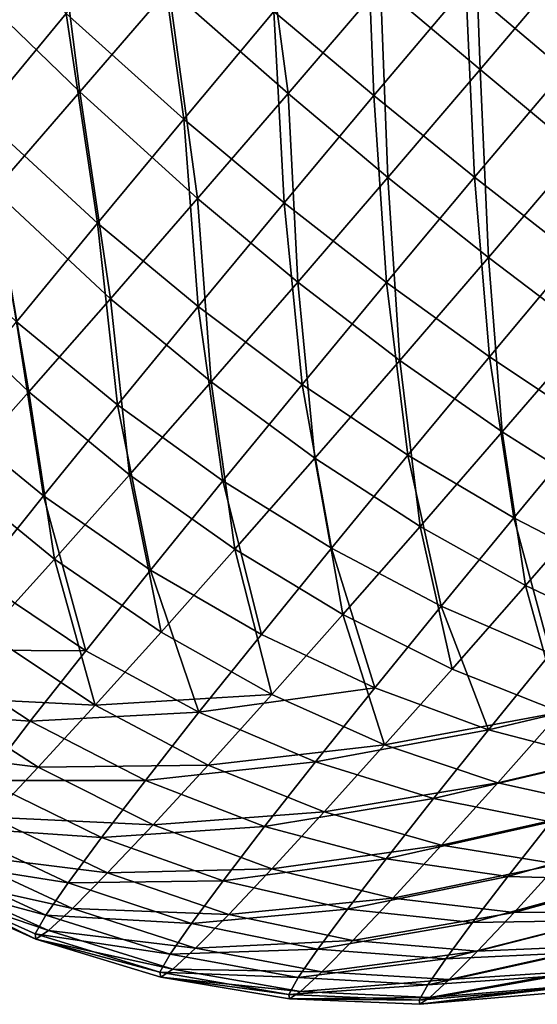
# Model space of a CAD drawing. Header units: millimetres. Extents: x 0 to 1220, y 0 to 506.
# Tile 207 of 256: x 1179 to 1194, y 80 to 108. Entities that reach past the tile are written whole.
import ezdxf

# ---------------------------------------------------------------- set-up
doc = ezdxf.new("R2010")
doc.units = ezdxf.units.MM
doc.header["$LTSCALE"] = 25.4
doc.layers.get('0').update_dxf_attribs({"true_color": 0xff5454})

# ---------------------------------------------------------------- blocks, each defined once
blk = doc.blocks.new('TWIG-VI-9138.STL')
at = {"color": 7, "true_color": 0xffffff}
mesh = blk.add_polyface(dxfattribs=at)
corners = [(618.894, 121.419, 456.955), (618.7, 126.891, 457.131), (616.079, 123.798, 457.164), (621.507, 124.502, 456.922)]
mesh.append_faces([[corners[k] for k in face] for face in [(0, 1, 2), (1, 0, 3)]], dxfattribs={"vtx0": -1, "color": 7})
mesh = blk.add_polyface(dxfattribs=at)
corners = [(607.58, 120.788, 455.31), (606.828, 126.712, 455.573), (604.386, 123.878, 454.581), (610.098, 123.712, 456.333)]
mesh.append_faces([[corners[k] for k in face] for face in [(0, 1, 2), (1, 0, 3)]], dxfattribs={"vtx0": -1, "color": 7})
mesh = blk.add_polyface(dxfattribs=at)
corners = [(613.466, 120.74, 456.657), (612.671, 126.723, 456.833), (610.098, 123.712, 456.333), (616.079, 123.798, 457.164)]
mesh.append_faces([[corners[k] for k in face] for face in [(0, 1, 2), (1, 0, 3)]], dxfattribs={"vtx0": -1, "color": 7})
mesh = blk.add_polyface(dxfattribs=at)
corners = [(621.105, 126.835, 396.768), (621.289, 121.396, 396.986), (618.491, 123.762, 396.532), (623.854, 124.411, 397.219)]
mesh.append_faces([[corners[k] for k in face] for face in [(0, 1, 2), (1, 0, 3)]], dxfattribs={"vtx0": -1, "color": 7})
mesh = blk.add_polyface(dxfattribs=at)
corners = [(615.674, 126.149, 396.545), (615.892, 120.682, 396.834), (613.066, 123.059, 396.849), (618.491, 123.762, 396.532)]
mesh.append_faces([[corners[k] for k in face] for face in [(0, 1, 2), (1, 0, 3)]], dxfattribs={"vtx0": -1, "color": 7})
mesh = blk.add_polyface(dxfattribs=at)
corners = [(604.017, 126.023, 399.282), (604.798, 120.106, 399.613), (601.689, 123.217, 400.581), (607.199, 123.001, 398.273)]
mesh.append_faces([[corners[k] for k in face] for face in [(0, 1, 2), (1, 0, 3)]], dxfattribs={"vtx0": -1, "color": 7})
mesh = blk.add_polyface(dxfattribs=at)
corners = [(609.705, 125.995, 397.446), (610.521, 120.017, 397.688), (607.199, 123.001, 398.273), (613.066, 123.059, 396.849)]
mesh.append_faces([[corners[k] for k in face] for face in [(0, 1, 2), (1, 0, 3)]], dxfattribs={"vtx0": -1, "color": 7})
mesh = blk.add_polyface(dxfattribs=at)
corners = [(621.685, 119.096, 456.281), (621.507, 124.502, 456.922), (618.894, 121.419, 456.955), (624.248, 122.122, 456.248)]
mesh.append_faces([[corners[k] for k in face] for face in [(0, 1, 2), (1, 0, 3)]], dxfattribs={"vtx0": -1, "color": 7})
mesh = blk.add_polyface(dxfattribs=at)
corners = [(605.16, 118.005, 453.783), (604.386, 123.878, 454.581), (602.04, 121.18, 453.1), (607.58, 120.788, 455.31)]
mesh.append_faces([[corners[k] for k in face] for face in [(0, 1, 2), (1, 0, 3)]], dxfattribs={"vtx0": -1, "color": 7})
mesh = blk.add_polyface(dxfattribs=at)
corners = [(610.908, 117.771, 455.618), (610.098, 123.712, 456.333), (607.58, 120.788, 455.31), (613.466, 120.74, 456.657)]
mesh.append_faces([[corners[k] for k in face] for face in [(0, 1, 2), (1, 0, 3)]], dxfattribs={"vtx0": -1, "color": 7})
mesh = blk.add_polyface(dxfattribs=at)
corners = [(616.29, 118.37, 456.449), (616.079, 123.798, 457.164), (613.466, 120.74, 456.657), (618.894, 121.419, 456.955)]
mesh.append_faces([[corners[k] for k in face] for face in [(0, 1, 2), (1, 0, 3)]], dxfattribs={"vtx0": -1, "color": 7})
mesh = blk.add_polyface(dxfattribs=at)
corners = [(618.491, 123.762, 396.532), (618.738, 118.374, 397.284), (615.892, 120.682, 396.834), (621.289, 121.396, 396.986)]
mesh.append_faces([[corners[k] for k in face] for face in [(0, 1, 2), (1, 0, 3)]], dxfattribs={"vtx0": -1, "color": 7})
mesh = blk.add_polyface(dxfattribs=at)
corners = [(607.199, 123.001, 398.273), (608.082, 117.078, 399.049), (604.798, 120.106, 399.613), (610.521, 120.017, 397.688)]
mesh.append_faces([[corners[k] for k in face] for face in [(0, 1, 2), (1, 0, 3)]], dxfattribs={"vtx0": -1, "color": 7})
mesh = blk.add_polyface(dxfattribs=at)
corners = [(613.066, 123.059, 396.849), (613.354, 117.65, 397.671), (610.521, 120.017, 397.688), (615.892, 120.682, 396.834)]
mesh.append_faces([[corners[k] for k in face] for face in [(0, 1, 2), (1, 0, 3)]], dxfattribs={"vtx0": -1, "color": 7})
mesh = blk.add_polyface(dxfattribs=at)
corners = [(619.129, 116.105, 455.784), (618.894, 121.419, 456.955), (616.29, 118.37, 456.449), (621.685, 119.096, 456.281)]
mesh.append_faces([[corners[k] for k in face] for face in [(0, 1, 2), (1, 0, 3)]], dxfattribs={"vtx0": -1, "color": 7})
mesh = blk.add_polyface(dxfattribs=at)
corners = [(621.289, 121.396, 396.986), (621.56, 116.171, 398.189), (618.738, 118.374, 397.284), (624.022, 119.089, 397.902)]
mesh.append_faces([[corners[k] for k in face] for face in [(0, 1, 2), (1, 0, 3)]], dxfattribs={"vtx0": -1, "color": 7})
mesh = blk.add_polyface(dxfattribs=at)
corners = [(608.45, 114.944, 454.066), (607.58, 120.788, 455.31), (605.16, 118.005, 453.783), (610.908, 117.771, 455.618)]
mesh.append_faces([[corners[k] for k in face] for face in [(0, 1, 2), (1, 0, 3)]], dxfattribs={"vtx0": -1, "color": 7})
mesh = blk.add_polyface(dxfattribs=at)
corners = [(613.74, 115.411, 455.414), (613.466, 120.74, 456.657), (610.908, 117.771, 455.618), (616.29, 118.37, 456.449)]
mesh.append_faces([[corners[k] for k in face] for face in [(0, 1, 2), (1, 0, 3)]], dxfattribs={"vtx0": -1, "color": 7})
mesh = blk.add_polyface(dxfattribs=at)
corners = [(615.892, 120.682, 396.834), (616.248, 115.398, 398.105), (613.354, 117.65, 397.671), (618.738, 118.374, 397.284)]
mesh.append_faces([[corners[k] for k in face] for face in [(0, 1, 2), (1, 0, 3)]], dxfattribs={"vtx0": -1, "color": 7})
mesh = blk.add_polyface(dxfattribs=at)
corners = [(604.798, 120.106, 399.613), (605.795, 114.293, 400.906), (602.546, 117.364, 401.441), (608.082, 117.078, 399.049)]
mesh.append_faces([[corners[k] for k in face] for face in [(0, 1, 2), (1, 0, 3)]], dxfattribs={"vtx0": -1, "color": 7})
mesh = blk.add_polyface(dxfattribs=at)
corners = [(610.521, 120.017, 397.688), (610.924, 114.72, 399.027), (608.082, 117.078, 399.049), (613.354, 117.65, 397.671)]
mesh.append_faces([[corners[k] for k in face] for face in [(0, 1, 2), (1, 0, 3)]], dxfattribs={"vtx0": -1, "color": 7})
mesh = blk.add_polyface(dxfattribs=at)
corners = [(621.937, 113.981, 454.673), (621.685, 119.096, 456.281), (619.129, 116.105, 455.784), (624.405, 116.869, 455.152)]
mesh.append_faces([[corners[k] for k in face] for face in [(0, 1, 2), (1, 0, 3)]], dxfattribs={"vtx0": -1, "color": 7})
mesh = blk.add_polyface(dxfattribs=at)
corners = [(616.627, 113.201, 454.769), (616.29, 118.37, 456.449), (613.74, 115.411, 455.414), (619.129, 116.105, 455.784)]
mesh.append_faces([[corners[k] for k in face] for face in [(0, 1, 2), (1, 0, 3)]], dxfattribs={"vtx0": -1, "color": 7})
mesh = blk.add_polyface(dxfattribs=at)
corners = [(618.738, 118.374, 397.284), (619.156, 113.299, 398.982), (616.248, 115.398, 398.105), (621.56, 116.171, 398.189)]
mesh.append_faces([[corners[k] for k in face] for face in [(0, 1, 2), (1, 0, 3)]], dxfattribs={"vtx0": -1, "color": 7})
mesh = blk.add_polyface(dxfattribs=at)
corners = [(606.137, 112.31, 452.03), (605.16, 118.005, 453.783), (602.882, 115.412, 451.778), (608.45, 114.944, 454.066)]
mesh.append_faces([[corners[k] for k in face] for face in [(0, 1, 2), (1, 0, 3)]], dxfattribs={"vtx0": -1, "color": 7})
mesh = blk.add_polyface(dxfattribs=at)
corners = [(611.29, 112.593, 453.867), (610.908, 117.771, 455.618), (608.45, 114.944, 454.066), (613.74, 115.411, 455.414)]
mesh.append_faces([[corners[k] for k in face] for face in [(0, 1, 2), (1, 0, 3)]], dxfattribs={"vtx0": -1, "color": 7})
mesh = blk.add_polyface(dxfattribs=at)
corners = [(613.354, 117.65, 397.671), (613.863, 112.523, 399.436), (610.924, 114.72, 399.027), (616.248, 115.398, 398.105)]
mesh.append_faces([[corners[k] for k in face] for face in [(0, 1, 2), (1, 0, 3)]], dxfattribs={"vtx0": -1, "color": 7})
mesh = blk.add_polyface(dxfattribs=at)
corners = [(608.082, 117.078, 399.049), (608.644, 111.944, 400.879), (605.795, 114.293, 400.906), (610.924, 114.72, 399.027)]
mesh.append_faces([[corners[k] for k in face] for face in [(0, 1, 2), (1, 0, 3)]], dxfattribs={"vtx0": -1, "color": 7})
mesh = blk.add_polyface(dxfattribs=at)
corners = [(619.521, 111.177, 453.692), (619.129, 116.105, 455.784), (616.627, 113.201, 454.769), (621.937, 113.981, 454.673)]
mesh.append_faces([[corners[k] for k in face] for face in [(0, 1, 2), (1, 0, 3)]], dxfattribs={"vtx0": -1, "color": 7})
mesh = blk.add_polyface(dxfattribs=at)
corners = [(621.56, 116.171, 398.189), (622.03, 111.384, 400.289), (619.156, 113.299, 398.982), (624.311, 114.11, 399.537)]
mesh.append_faces([[corners[k] for k in face] for face in [(0, 1, 2), (1, 0, 3)]], dxfattribs={"vtx0": -1, "color": 7})
mesh = blk.add_polyface(dxfattribs=at)
corners = [(604.009, 109.916, 449.544), (602.882, 115.412, 451.778), (600.787, 113.055, 449.33), (606.137, 112.31, 452.03)]
mesh.append_faces([[corners[k] for k in face] for face in [(0, 1, 2), (1, 0, 3)]], dxfattribs={"vtx0": -1, "color": 7})
mesh = blk.add_polyface(dxfattribs=at)
corners = [(614.223, 110.436, 453.251), (613.74, 115.411, 455.414), (611.29, 112.593, 453.867), (616.627, 113.201, 454.769)]
mesh.append_faces([[corners[k] for k in face] for face in [(0, 1, 2), (1, 0, 3)]], dxfattribs={"vtx0": -1, "color": 7})
mesh = blk.add_polyface(dxfattribs=at)
corners = [(616.248, 115.398, 398.105), (616.853, 110.522, 400.267), (613.863, 112.523, 399.436), (619.156, 113.299, 398.982)]
mesh.append_faces([[corners[k] for k in face] for face in [(0, 1, 2), (1, 0, 3)]], dxfattribs={"vtx0": -1, "color": 7})
mesh = blk.add_polyface(dxfattribs=at)
corners = [(608.984, 109.968, 451.837), (608.45, 114.944, 454.066), (606.137, 112.31, 452.03), (611.29, 112.593, 453.867)]
mesh.append_faces([[corners[k] for k in face] for face in [(0, 1, 2), (1, 0, 3)]], dxfattribs={"vtx0": -1, "color": 7})
mesh = blk.add_polyface(dxfattribs=at)
corners = [(610.924, 114.72, 399.027), (611.626, 109.799, 401.252), (608.644, 111.944, 400.879), (613.863, 112.523, 399.436)]
mesh.append_faces([[corners[k] for k in face] for face in [(0, 1, 2), (1, 0, 3)]], dxfattribs={"vtx0": -1, "color": 7})
mesh = blk.add_polyface(dxfattribs=at)
corners = [(605.795, 114.293, 400.906), (606.555, 109.372, 403.192), (603.699, 111.712, 403.227), (608.644, 111.944, 400.879)]
mesh.append_faces([[corners[k] for k in face] for face in [(0, 1, 2), (1, 0, 3)]], dxfattribs={"vtx0": -1, "color": 7})
mesh = blk.add_polyface(dxfattribs=at)
corners = [(622.377, 109.371, 452.203), (621.937, 113.981, 454.673), (619.521, 111.177, 453.692), (624.669, 112.032, 453.134)]
mesh.append_faces([[corners[k] for k in face] for face in [(0, 1, 2), (1, 0, 3)]], dxfattribs={"vtx0": -1, "color": 7})
mesh = blk.add_polyface(dxfattribs=at)
corners = [(619.156, 113.299, 398.982), (619.845, 108.75, 401.508), (616.853, 110.522, 400.267), (622.03, 111.384, 400.289)]
mesh.append_faces([[corners[k] for k in face] for face in [(0, 1, 2), (1, 0, 3)]], dxfattribs={"vtx0": -1, "color": 7})
mesh = blk.add_polyface(dxfattribs=at)
corners = [(617.2, 108.507, 452.227), (616.627, 113.201, 454.769), (614.223, 110.436, 453.251), (619.521, 111.177, 453.692)]
mesh.append_faces([[corners[k] for k in face] for face in [(0, 1, 2), (1, 0, 3)]], dxfattribs={"vtx0": -1, "color": 7})
mesh = blk.add_polyface(dxfattribs=at)
corners = [(611.96, 107.86, 451.259), (611.29, 112.593, 453.867), (608.984, 109.968, 451.837), (614.223, 110.436, 453.251)]
mesh.append_faces([[corners[k] for k in face] for face in [(0, 1, 2), (1, 0, 3)]], dxfattribs={"vtx0": -1, "color": 7})
mesh = blk.add_polyface(dxfattribs=at)
corners = [(613.863, 112.523, 399.436), (614.693, 107.892, 402.021), (611.626, 109.799, 401.252), (616.853, 110.522, 400.267)]
mesh.append_faces([[corners[k] for k in face] for face in [(0, 1, 2), (1, 0, 3)]], dxfattribs={"vtx0": -1, "color": 7})
mesh = blk.add_polyface(dxfattribs=at)
corners = [(606.863, 107.581, 449.36), (606.137, 112.31, 452.03), (604.009, 109.916, 449.544), (608.984, 109.968, 451.837)]
mesh.append_faces([[corners[k] for k in face] for face in [(0, 1, 2), (1, 0, 3)]], dxfattribs={"vtx0": -1, "color": 7})
mesh = blk.add_polyface(dxfattribs=at)
corners = [(608.644, 111.944, 400.879), (609.576, 107.275, 403.522), (606.555, 109.372, 403.192), (611.626, 109.799, 401.252)]
mesh.append_faces([[corners[k] for k in face] for face in [(0, 1, 2), (1, 0, 3)]], dxfattribs={"vtx0": -1, "color": 7})
mesh = blk.add_polyface(dxfattribs=at)
corners = [(603.699, 111.712, 403.227), (604.694, 107.049, 405.926), (601.832, 109.382, 405.97), (606.555, 109.372, 403.192)]
mesh.append_faces([[corners[k] for k in face] for face in [(0, 1, 2), (1, 0, 3)]], dxfattribs={"vtx0": -1, "color": 7})
mesh = blk.add_polyface(dxfattribs=at)
corners = [(622.03, 111.384, 400.289), (622.791, 107.235, 403.139), (619.845, 108.75, 401.508), (624.825, 109.687, 402.004)]
mesh.append_faces([[corners[k] for k in face] for face in [(0, 1, 2), (1, 0, 3)]], dxfattribs={"vtx0": -1, "color": 7})
mesh = blk.add_polyface(dxfattribs=at)
corners = [(620.175, 106.838, 450.813), (619.521, 111.177, 453.692), (617.2, 108.507, 452.227), (622.377, 109.371, 452.203)]
mesh.append_faces([[corners[k] for k in face] for face in [(0, 1, 2), (1, 0, 3)]], dxfattribs={"vtx0": -1, "color": 7})
mesh = blk.add_polyface(dxfattribs=at)
corners = [(616.853, 110.522, 400.267), (617.795, 106.254, 403.173), (614.693, 107.892, 402.021), (619.845, 108.75, 401.508)]
mesh.append_faces([[corners[k] for k in face] for face in [(0, 1, 2), (1, 0, 3)]], dxfattribs={"vtx0": -1, "color": 7})
mesh = blk.add_polyface(dxfattribs=at)
corners = [(615.015, 106.02, 450.304), (614.223, 110.436, 453.251), (611.96, 107.86, 451.259), (617.2, 108.507, 452.227)]
mesh.append_faces([[corners[k] for k in face] for face in [(0, 1, 2), (1, 0, 3)]], dxfattribs={"vtx0": -1, "color": 7})
mesh = blk.add_polyface(dxfattribs=at)
corners = [(604.965, 105.477, 446.479), (604.009, 109.916, 449.544), (602.104, 107.804, 446.655), (606.863, 107.581, 449.36)]
mesh.append_faces([[corners[k] for k in face] for face in [(0, 1, 2), (1, 0, 3)]], dxfattribs={"vtx0": -1, "color": 7})
mesh = blk.add_polyface(dxfattribs=at)
corners = [(609.879, 105.518, 448.828), (608.984, 109.968, 451.837), (606.863, 107.581, 449.36), (611.96, 107.86, 451.259)]
mesh.append_faces([[corners[k] for k in face] for face in [(0, 1, 2), (1, 0, 3)]], dxfattribs={"vtx0": -1, "color": 7})
mesh = blk.add_polyface(dxfattribs=at)
corners = [(611.626, 109.799, 401.252), (612.713, 105.455, 404.213), (609.576, 107.275, 403.522), (614.693, 107.892, 402.021)]
mesh.append_faces([[corners[k] for k in face] for face in [(0, 1, 2), (1, 0, 3)]], dxfattribs={"vtx0": -1, "color": 7})
mesh = blk.add_polyface(dxfattribs=at)
corners = [(606.555, 109.372, 403.192), (607.75, 104.996, 406.205), (604.694, 107.049, 405.926), (609.576, 107.275, 403.522)]
mesh.append_faces([[corners[k] for k in face] for face in [(0, 1, 2), (1, 0, 3)]], dxfattribs={"vtx0": -1, "color": 7})
mesh = blk.add_polyface(dxfattribs=at)
corners = [(623.098, 105.455, 449.03), (622.377, 109.371, 452.203), (620.175, 106.838, 450.813), (625.148, 107.813, 450.324)]
mesh.append_faces([[corners[k] for k in face] for face in [(0, 1, 2), (1, 0, 3)]], dxfattribs={"vtx0": -1, "color": 7})
mesh = blk.add_polyface(dxfattribs=at)
corners = [(619.845, 108.75, 401.508), (620.883, 104.912, 404.688), (617.795, 106.254, 403.173), (622.791, 107.235, 403.139)]
mesh.append_faces([[corners[k] for k in face] for face in [(0, 1, 2), (1, 0, 3)]], dxfattribs={"vtx0": -1, "color": 7})
mesh = blk.add_polyface(dxfattribs=at)
corners = [(618.101, 104.477, 448.988), (617.2, 108.507, 452.227), (615.015, 106.02, 450.304), (620.175, 106.838, 450.813)]
mesh.append_faces([[corners[k] for k in face] for face in [(0, 1, 2), (1, 0, 3)]], dxfattribs={"vtx0": -1, "color": 7})
mesh = blk.add_polyface(dxfattribs=at)
corners = [(613.006, 103.758, 447.956), (611.96, 107.86, 451.259), (609.879, 105.518, 448.828), (615.015, 106.02, 450.304)]
mesh.append_faces([[corners[k] for k in face] for face in [(0, 1, 2), (1, 0, 3)]], dxfattribs={"vtx0": -1, "color": 7})
mesh = blk.add_polyface(dxfattribs=at)
corners = [(614.693, 107.892, 402.021), (615.917, 103.942, 405.252), (612.713, 105.455, 404.213), (617.795, 106.254, 403.173)]
mesh.append_faces([[corners[k] for k in face] for face in [(0, 1, 2), (1, 0, 3)]], dxfattribs={"vtx0": -1, "color": 7})
mesh = blk.add_polyface(dxfattribs=at)
corners = [(608.016, 103.452, 446.001), (606.863, 107.581, 449.36), (604.965, 105.477, 446.479), (609.879, 105.518, 448.828)]
mesh.append_faces([[corners[k] for k in face] for face in [(0, 1, 2), (1, 0, 3)]], dxfattribs={"vtx0": -1, "color": 7})
mesh = blk.add_polyface(dxfattribs=at)
corners = [(609.576, 107.275, 403.522), (610.95, 103.254, 406.803), (607.75, 104.996, 406.205), (612.713, 105.455, 404.213)]
mesh.append_faces([[corners[k] for k in face] for face in [(0, 1, 2), (1, 0, 3)]], dxfattribs={"vtx0": -1, "color": 7})
mesh = blk.add_polyface(dxfattribs=at)
corners = [(607.75, 104.996, 406.205), (603.095, 105.018, 409.032), (604.694, 107.049, 405.926), (606.18, 103.002, 409.253)]
mesh.append_faces([[corners[k] for k in face] for face in [(0, 1, 2), (1, 0, 3)]], dxfattribs={"vtx0": -1, "color": 7})
mesh = blk.add_polyface(dxfattribs=at)
corners = [(621.168, 103.258, 447.331), (620.175, 106.838, 450.813), (618.101, 104.477, 448.988), (623.098, 105.455, 449.03)]
mesh.append_faces([[corners[k] for k in face] for face in [(0, 1, 2), (1, 0, 3)]], dxfattribs={"vtx0": -1, "color": 7})
mesh = blk.add_polyface(dxfattribs=at)
corners = [(617.795, 106.254, 403.173), (619.135, 102.76, 406.624), (615.917, 103.942, 405.252), (620.883, 104.912, 404.688)]
mesh.append_faces([[corners[k] for k in face] for face in [(0, 1, 2), (1, 0, 3)]], dxfattribs={"vtx0": -1, "color": 7})
mesh = blk.add_polyface(dxfattribs=at)
corners = [(616.194, 102.332, 446.76), (615.015, 106.02, 450.304), (613.006, 103.758, 447.956), (618.101, 104.477, 448.988)]
mesh.append_faces([[corners[k] for k in face] for face in [(0, 1, 2), (1, 0, 3)]], dxfattribs={"vtx0": -1, "color": 7})
mesh = blk.add_polyface(dxfattribs=at)
corners = [(608.016, 103.452, 446.001), (603.323, 103.691, 443.247), (606.405, 101.7, 442.829), (604.965, 105.477, 446.479)]
mesh.append_faces([[corners[k] for k in face] for face in [(0, 1, 2), (1, 0, 3)]], dxfattribs={"vtx0": -1, "color": 7})
mesh = blk.add_polyface(dxfattribs=at)
corners = [(613.006, 103.758, 447.956), (608.016, 103.452, 446.001), (611.207, 101.764, 445.227), (609.879, 105.518, 448.828)]
mesh.append_faces([[corners[k] for k in face] for face in [(0, 1, 2), (1, 0, 3)]], dxfattribs={"vtx0": -1, "color": 7})
mesh = blk.add_polyface(dxfattribs=at)
corners = [(615.917, 103.942, 405.252), (610.95, 103.254, 406.803), (612.713, 105.455, 404.213), (614.244, 101.854, 407.71)]
mesh.append_faces([[corners[k] for k in face] for face in [(0, 1, 2), (1, 0, 3)]], dxfattribs={"vtx0": -1, "color": 7})
mesh = blk.add_polyface(dxfattribs=at)
corners = [(606.18, 103.002, 409.253), (601.785, 103.314, 412.454), (603.095, 105.018, 409.032), (604.895, 101.33, 412.611)]
mesh.append_faces([[corners[k] for k in face] for face in [(0, 1, 2), (1, 0, 3)]], dxfattribs={"vtx0": -1, "color": 7})
mesh = blk.add_polyface(dxfattribs=at)
corners = [(610.95, 103.254, 406.803), (606.18, 103.002, 409.253), (607.75, 104.996, 406.205), (609.435, 101.33, 409.746)]
mesh.append_faces([[corners[k] for k in face] for face in [(0, 1, 2), (1, 0, 3)]], dxfattribs={"vtx0": -1, "color": 7})
mesh = blk.add_polyface(dxfattribs=at)
corners = [(623.906, 103.887, 406.544), (619.135, 102.76, 406.624), (620.883, 104.912, 404.688), (622.315, 101.927, 408.306)]
mesh.append_faces([[corners[k] for k in face] for face in [(0, 1, 2), (1, 0, 3)]], dxfattribs={"vtx0": -1, "color": 7})
mesh = blk.add_polyface(dxfattribs=at)
corners = [(621.168, 103.258, 447.331), (616.194, 102.332, 446.76), (619.393, 101.261, 445.258), (618.101, 104.477, 448.988)]
mesh.append_faces([[corners[k] for k in face] for face in [(0, 1, 2), (1, 0, 3)]], dxfattribs={"vtx0": -1, "color": 7})
mesh = blk.add_polyface(dxfattribs=at)
corners = [(619.135, 102.76, 406.624), (614.244, 101.854, 407.71), (615.917, 103.942, 405.252), (617.578, 100.816, 408.912)]
mesh.append_faces([[corners[k] for k in face] for face in [(0, 1, 2), (1, 0, 3)]], dxfattribs={"vtx0": -1, "color": 7})
mesh = blk.add_polyface(dxfattribs=at)
corners = [(606.405, 101.7, 442.829), (601.968, 102.256, 439.721), (605.074, 100.292, 439.369), (603.323, 103.691, 443.247)]
mesh.append_faces([[corners[k] for k in face] for face in [(0, 1, 2), (1, 0, 3)]], dxfattribs={"vtx0": -1, "color": 7})
mesh = blk.add_polyface(dxfattribs=at)
corners = [(616.194, 102.332, 446.76), (611.207, 101.764, 445.227), (614.488, 100.44, 444.17), (613.006, 103.758, 447.956)]
mesh.append_faces([[corners[k] for k in face] for face in [(0, 1, 2), (1, 0, 3)]], dxfattribs={"vtx0": -1, "color": 7})
mesh = blk.add_polyface(dxfattribs=at)
corners = [(611.207, 101.764, 445.227), (606.405, 101.7, 442.829), (609.652, 100.072, 442.165), (608.016, 103.452, 446.001)]
mesh.append_faces([[corners[k] for k in face] for face in [(0, 1, 2), (1, 0, 3)]], dxfattribs={"vtx0": -1, "color": 7})
mesh = blk.add_polyface(dxfattribs=at)
corners = [(614.244, 101.854, 407.71), (609.435, 101.33, 409.746), (610.95, 103.254, 406.803), (612.806, 100.027, 410.503)]
mesh.append_faces([[corners[k] for k in face] for face in [(0, 1, 2), (1, 0, 3)]], dxfattribs={"vtx0": -1, "color": 7})
mesh = blk.add_polyface(dxfattribs=at)
corners = [(624.166, 102.381, 445.362), (619.393, 101.261, 445.258), (622.55, 100.563, 443.475), (621.168, 103.258, 447.331)]
mesh.append_faces([[corners[k] for k in face] for face in [(0, 1, 2), (1, 0, 3)]], dxfattribs={"vtx0": -1, "color": 7})
mesh = blk.add_polyface(dxfattribs=at)
corners = [(609.435, 101.33, 409.746), (604.895, 101.33, 412.611), (606.18, 103.002, 409.253), (608.194, 99.715, 412.989)]
mesh.append_faces([[corners[k] for k in face] for face in [(0, 1, 2), (1, 0, 3)]], dxfattribs={"vtx0": -1, "color": 7})
mesh = blk.add_polyface(dxfattribs=at)
corners = [(622.315, 101.927, 408.306), (617.578, 100.816, 408.912), (619.135, 102.76, 406.624), (620.897, 100.158, 410.388)]
mesh.append_faces([[corners[k] for k in face] for face in [(0, 1, 2), (1, 0, 3)]], dxfattribs={"vtx0": -1, "color": 7})
mesh = blk.add_polyface(dxfattribs=at)
corners = [(619.393, 101.261, 445.258), (614.488, 100.44, 444.17), (617.804, 99.5, 442.848), (616.194, 102.332, 446.76)]
mesh.append_faces([[corners[k] for k in face] for face in [(0, 1, 2), (1, 0, 3)]], dxfattribs={"vtx0": -1, "color": 7})
mesh = blk.add_polyface(dxfattribs=at)
corners = [(617.578, 100.816, 408.912), (612.806, 100.027, 410.503), (614.244, 101.854, 407.71), (616.239, 99.116, 411.511)]
mesh.append_faces([[corners[k] for k in face] for face in [(0, 1, 2), (1, 0, 3)]], dxfattribs={"vtx0": -1, "color": 7})
mesh = blk.add_polyface(dxfattribs=at)
corners = [(609.652, 100.072, 442.165), (605.074, 100.292, 439.369), (608.367, 98.713, 438.824), (606.405, 101.7, 442.829)]
mesh.append_faces([[corners[k] for k in face] for face in [(0, 1, 2), (1, 0, 3)]], dxfattribs={"vtx0": -1, "color": 7})
mesh = blk.add_polyface(dxfattribs=at)
corners = [(614.488, 100.44, 444.17), (609.652, 100.072, 442.165), (613.012, 98.834, 441.264), (611.207, 101.764, 445.227)]
mesh.append_faces([[corners[k] for k in face] for face in [(0, 1, 2), (1, 0, 3)]], dxfattribs={"vtx0": -1, "color": 7})
mesh = blk.add_polyface(dxfattribs=at)
corners = [(608.194, 99.715, 412.989), (603.918, 100.009, 416.221), (604.895, 101.33, 412.611), (607.251, 98.439, 416.473)]
mesh.append_faces([[corners[k] for k in face] for face in [(0, 1, 2), (1, 0, 3)]], dxfattribs={"vtx0": -1, "color": 7})
mesh = blk.add_polyface(dxfattribs=at)
corners = [(612.806, 100.027, 410.503), (608.194, 99.715, 412.989), (609.435, 101.33, 409.746), (611.629, 98.495, 413.58)]
mesh.append_faces([[corners[k] for k in face] for face in [(0, 1, 2), (1, 0, 3)]], dxfattribs={"vtx0": -1, "color": 7})
mesh = blk.add_polyface(dxfattribs=at)
corners = [(622.55, 100.563, 443.475), (617.804, 99.5, 442.848), (621.104, 98.96, 441.281), (619.393, 101.261, 445.258)]
mesh.append_faces([[corners[k] for k in face] for face in [(0, 1, 2), (1, 0, 3)]], dxfattribs={"vtx0": -1, "color": 7})
mesh = blk.add_polyface(dxfattribs=at)
corners = [(620.897, 100.158, 410.388), (616.239, 99.116, 411.511), (617.578, 100.816, 408.912), (619.679, 98.611, 412.754)]
mesh.append_faces([[corners[k] for k in face] for face in [(0, 1, 2), (1, 0, 3)]], dxfattribs={"vtx0": -1, "color": 7})
mesh = blk.add_polyface(dxfattribs=at)
corners = [(608.367, 98.713, 438.824), (604.048, 99.254, 435.681), (607.376, 97.711, 435.263), (605.074, 100.292, 439.369)]
mesh.append_faces([[corners[k] for k in face] for face in [(0, 1, 2), (1, 0, 3)]], dxfattribs={"vtx0": -1, "color": 7})
mesh = blk.add_polyface(dxfattribs=at)
corners = [(617.804, 99.5, 442.848), (613.012, 98.834, 441.264), (616.431, 98.006, 440.143), (614.488, 100.44, 444.17)]
mesh.append_faces([[corners[k] for k in face] for face in [(0, 1, 2), (1, 0, 3)]], dxfattribs={"vtx0": -1, "color": 7})
mesh = blk.add_polyface(dxfattribs=at)
corners = [(607.251, 98.439, 416.473), (603.266, 99.062, 420.016), (603.918, 100.009, 416.221), (606.621, 97.525, 420.138)]
mesh.append_faces([[corners[k] for k in face] for face in [(0, 1, 2), (1, 0, 3)]], dxfattribs={"vtx0": -1, "color": 7})
mesh = blk.add_polyface(dxfattribs=at)
corners = [(613.012, 98.834, 441.264), (608.367, 98.713, 438.824), (611.793, 97.544, 438.094), (609.652, 100.072, 442.165)]
mesh.append_faces([[corners[k] for k in face] for face in [(0, 1, 2), (1, 0, 3)]], dxfattribs={"vtx0": -1, "color": 7})
mesh = blk.add_polyface(dxfattribs=at)
corners = [(616.239, 99.116, 411.511), (611.629, 98.495, 413.58), (612.806, 100.027, 410.503), (615.144, 97.69, 414.375)]
mesh.append_faces([[corners[k] for k in face] for face in [(0, 1, 2), (1, 0, 3)]], dxfattribs={"vtx0": -1, "color": 7})
mesh = blk.add_polyface(dxfattribs=at)
corners = [(624.15, 99.891, 412.116), (619.679, 98.611, 412.754), (620.897, 100.158, 410.388), (623.07, 98.519, 414.213)]
mesh.append_faces([[corners[k] for k in face] for face in [(0, 1, 2), (1, 0, 3)]], dxfattribs={"vtx0": -1, "color": 7})
mesh = blk.add_polyface(dxfattribs=at)
corners = [(611.629, 98.495, 413.58), (607.251, 98.439, 416.473), (608.194, 99.715, 412.989), (610.734, 97.285, 416.886)]
mesh.append_faces([[corners[k] for k in face] for face in [(0, 1, 2), (1, 0, 3)]], dxfattribs={"vtx0": -1, "color": 7})
mesh = blk.add_polyface(dxfattribs=at)
corners = [(621.104, 98.96, 441.281), (616.431, 98.006, 440.143), (619.853, 97.6, 438.818), (617.804, 99.5, 442.848)]
mesh.append_faces([[corners[k] for k in face] for face in [(0, 1, 2), (1, 0, 3)]], dxfattribs={"vtx0": -1, "color": 7})
mesh = blk.add_polyface(dxfattribs=at)
corners = [(607.376, 97.711, 435.263), (603.345, 98.604, 431.833), (606.697, 97.083, 431.548), (604.048, 99.254, 435.681)]
mesh.append_faces([[corners[k] for k in face] for face in [(0, 1, 2), (1, 0, 3)]], dxfattribs={"vtx0": -1, "color": 7})
mesh = blk.add_polyface(dxfattribs=at)
corners = [(619.679, 98.611, 412.754), (615.144, 97.69, 414.375), (616.239, 99.116, 411.511), (618.682, 97.313, 415.361)]
mesh.append_faces([[corners[k] for k in face] for face in [(0, 1, 2), (1, 0, 3)]], dxfattribs={"vtx0": -1, "color": 7})
mesh = blk.add_polyface(dxfattribs=at)
corners = [(606.621, 97.525, 420.138), (602.95, 98.507, 423.93), (603.266, 99.062, 420.016), (606.316, 96.989, 423.917)]
mesh.append_faces([[corners[k] for k in face] for face in [(0, 1, 2), (1, 0, 3)]], dxfattribs={"vtx0": -1, "color": 7})
mesh = blk.add_polyface(dxfattribs=at)
corners = [(616.431, 98.006, 440.143), (611.793, 97.544, 438.094), (615.296, 96.805, 437.192), (613.012, 98.834, 441.264)]
mesh.append_faces([[corners[k] for k in face] for face in [(0, 1, 2), (1, 0, 3)]], dxfattribs={"vtx0": -1, "color": 7})
mesh = blk.add_polyface(dxfattribs=at)
corners = [(624.333, 98.829, 439.494), (619.853, 97.6, 438.818), (623.224, 97.624, 437.312), (621.104, 98.96, 441.281)]
mesh.append_faces([[corners[k] for k in face] for face in [(0, 1, 2), (1, 0, 3)]], dxfattribs={"vtx0": -1, "color": 7})
mesh = blk.add_polyface(dxfattribs=at)
corners = [(606.342, 96.841, 427.743), (602.95, 98.507, 423.93), (606.316, 96.989, 423.917), (602.976, 98.353, 427.893)]
mesh.append_faces([[corners[k] for k in face] for face in [(0, 1, 2), (1, 0, 3)]], dxfattribs={"vtx0": -1, "color": 7})
mesh = blk.add_polyface(dxfattribs=at)
corners = [(606.697, 97.083, 431.548), (602.976, 98.353, 427.893), (606.342, 96.841, 427.743), (603.345, 98.604, 431.833)]
mesh.append_faces([[corners[k] for k in face] for face in [(0, 1, 2), (1, 0, 3)]], dxfattribs={"vtx0": -1, "color": 7})
mesh = blk.add_polyface(dxfattribs=at)
corners = [(611.793, 97.544, 438.094), (607.376, 97.711, 435.263), (610.853, 96.593, 434.716), (608.367, 98.713, 438.824)]
mesh.append_faces([[corners[k] for k in face] for face in [(0, 1, 2), (1, 0, 3)]], dxfattribs={"vtx0": -1, "color": 7})
mesh = blk.add_polyface(dxfattribs=at)
corners = [(623.07, 98.519, 414.213), (618.682, 97.313, 415.361), (619.679, 98.611, 412.754), (622.186, 97.369, 416.523)]
mesh.append_faces([[corners[k] for k in face] for face in [(0, 1, 2), (1, 0, 3)]], dxfattribs={"vtx0": -1, "color": 7})
mesh = blk.add_polyface(dxfattribs=at)
corners = [(610.734, 97.285, 416.886), (606.621, 97.525, 420.138), (607.251, 98.439, 416.473), (610.136, 96.417, 420.364)]
mesh.append_faces([[corners[k] for k in face] for face in [(0, 1, 2), (1, 0, 3)]], dxfattribs={"vtx0": -1, "color": 7})
mesh = blk.add_polyface(dxfattribs=at)
corners = [(615.144, 97.69, 414.375), (610.734, 97.285, 416.886), (611.629, 98.495, 413.58), (614.31, 96.563, 417.453)]
mesh.append_faces([[corners[k] for k in face] for face in [(0, 1, 2), (1, 0, 3)]], dxfattribs={"vtx0": -1, "color": 7})
mesh = blk.add_polyface(dxfattribs=at)
corners = [(619.853, 97.6, 438.818), (615.296, 96.805, 437.192), (618.82, 96.507, 436.132), (616.431, 98.006, 440.143)]
mesh.append_faces([[corners[k] for k in face] for face in [(0, 1, 2), (1, 0, 3)]], dxfattribs={"vtx0": -1, "color": 7})
mesh = blk.add_polyface(dxfattribs=at)
corners = [(610.853, 96.593, 434.716), (606.697, 97.083, 431.548), (610.208, 95.997, 431.19), (607.376, 97.711, 435.263)]
mesh.append_faces([[corners[k] for k in face] for face in [(0, 1, 2), (1, 0, 3)]], dxfattribs={"vtx0": -1, "color": 7})
mesh = blk.add_polyface(dxfattribs=at)
corners = [(618.682, 97.313, 415.361), (614.31, 96.563, 417.453), (615.144, 97.69, 414.375), (617.923, 96.287, 418.163)]
mesh.append_faces([[corners[k] for k in face] for face in [(0, 1, 2), (1, 0, 3)]], dxfattribs={"vtx0": -1, "color": 7})
mesh = blk.add_polyface(dxfattribs=at)
corners = [(610.136, 96.417, 420.364), (606.316, 96.989, 423.917), (606.621, 97.525, 420.138), (609.846, 95.909, 423.949)]
mesh.append_faces([[corners[k] for k in face] for face in [(0, 1, 2), (1, 0, 3)]], dxfattribs={"vtx0": -1, "color": 7})
mesh = blk.add_polyface(dxfattribs=at)
corners = [(615.296, 96.805, 437.192), (610.853, 96.593, 434.716), (614.421, 95.92, 434.048), (611.793, 97.544, 438.094)]
mesh.append_faces([[corners[k] for k in face] for face in [(0, 1, 2), (1, 0, 3)]], dxfattribs={"vtx0": -1, "color": 7})
mesh = blk.add_polyface(dxfattribs=at)
corners = [(623.224, 97.624, 437.312), (618.82, 96.507, 436.132), (622.309, 96.655, 434.931), (619.853, 97.6, 438.818)]
mesh.append_faces([[corners[k] for k in face] for face in [(0, 1, 2), (1, 0, 3)]], dxfattribs={"vtx0": -1, "color": 7})
mesh = blk.add_polyface(dxfattribs=at)
corners = [(614.31, 96.563, 417.453), (610.136, 96.417, 420.364), (610.734, 97.285, 416.886), (613.754, 95.756, 420.689)]
mesh.append_faces([[corners[k] for k in face] for face in [(0, 1, 2), (1, 0, 3)]], dxfattribs={"vtx0": -1, "color": 7})
mesh = blk.add_polyface(dxfattribs=at)
corners = [(622.186, 97.369, 416.523), (617.923, 96.287, 418.163), (618.682, 97.313, 415.361), (621.513, 96.46, 419.006)]
mesh.append_faces([[corners[k] for k in face] for face in [(0, 1, 2), (1, 0, 3)]], dxfattribs={"vtx0": -1, "color": 7})
mesh = blk.add_polyface(dxfattribs=at)
corners = [(609.846, 95.909, 423.949), (606.342, 96.841, 427.743), (606.316, 96.989, 423.917), (609.871, 95.768, 427.58)]
mesh.append_faces([[corners[k] for k in face] for face in [(0, 1, 2), (1, 0, 3)]], dxfattribs={"vtx0": -1, "color": 7})
mesh = blk.add_polyface(dxfattribs=at)
corners = [(610.208, 95.997, 431.19), (606.342, 96.841, 427.743), (609.871, 95.768, 427.58), (606.697, 97.083, 431.548)]
mesh.append_faces([[corners[k] for k in face] for face in [(0, 1, 2), (1, 0, 3)]], dxfattribs={"vtx0": -1, "color": 7})
mesh = blk.add_polyface(dxfattribs=at)
corners = [(614.421, 95.92, 434.048), (610.208, 95.997, 431.19), (613.821, 95.365, 430.766), (610.853, 96.593, 434.716)]
mesh.append_faces([[corners[k] for k in face] for face in [(0, 1, 2), (1, 0, 3)]], dxfattribs={"vtx0": -1, "color": 7})
mesh = blk.add_polyface(dxfattribs=at)
corners = [(617.923, 96.287, 418.163), (613.754, 95.756, 420.689), (614.31, 96.563, 417.453), (617.417, 95.552, 421.109)]
mesh.append_faces([[corners[k] for k in face] for face in [(0, 1, 2), (1, 0, 3)]], dxfattribs={"vtx0": -1, "color": 7})
mesh = blk.add_polyface(dxfattribs=at)
corners = [(618.82, 96.507, 436.132), (614.421, 95.92, 434.048), (618.024, 95.701, 433.27), (615.296, 96.805, 437.192)]
mesh.append_faces([[corners[k] for k in face] for face in [(0, 1, 2), (1, 0, 3)]], dxfattribs={"vtx0": -1, "color": 7})
mesh = blk.add_polyface(dxfattribs=at)
corners = [(622.309, 96.655, 434.931), (618.024, 95.701, 433.27), (621.603, 95.941, 432.395), (618.82, 96.507, 436.132)]
mesh.append_faces([[corners[k] for k in face] for face in [(0, 1, 2), (1, 0, 3)]], dxfattribs={"vtx0": -1, "color": 7})
mesh = blk.add_polyface(dxfattribs=at)
corners = [(613.754, 95.756, 420.689), (609.846, 95.909, 423.949), (610.136, 96.417, 420.364), (613.485, 95.283, 424.027)]
mesh.append_faces([[corners[k] for k in face] for face in [(0, 1, 2), (1, 0, 3)]], dxfattribs={"vtx0": -1, "color": 7})
mesh = blk.add_polyface(dxfattribs=at)
corners = [(621.513, 96.46, 419.006), (617.417, 95.552, 421.109), (617.923, 96.287, 418.163), (621.065, 95.809, 421.617)]
mesh.append_faces([[corners[k] for k in face] for face in [(0, 1, 2), (1, 0, 3)]], dxfattribs={"vtx0": -1, "color": 7})
mesh = blk.add_polyface(dxfattribs=at)
corners = [(613.485, 95.283, 424.027), (609.871, 95.768, 427.58), (609.846, 95.909, 423.949), (613.507, 95.152, 427.406)]
mesh.append_faces([[corners[k] for k in face] for face in [(0, 1, 2), (1, 0, 3)]], dxfattribs={"vtx0": -1, "color": 7})
mesh = blk.add_polyface(dxfattribs=at)
corners = [(613.821, 95.365, 430.766), (609.871, 95.768, 427.58), (613.507, 95.152, 427.406), (610.208, 95.997, 431.19)]
mesh.append_faces([[corners[k] for k in face] for face in [(0, 1, 2), (1, 0, 3)]], dxfattribs={"vtx0": -1, "color": 7})
mesh = blk.add_polyface(dxfattribs=at)
corners = [(617.417, 95.552, 421.109), (613.485, 95.283, 424.027), (613.754, 95.756, 420.689), (617.171, 95.121, 424.148)]
mesh.append_faces([[corners[k] for k in face] for face in [(0, 1, 2), (1, 0, 3)]], dxfattribs={"vtx0": -1, "color": 7})
mesh = blk.add_polyface(dxfattribs=at)
corners = [(618.024, 95.701, 433.27), (613.821, 95.365, 430.766), (617.478, 95.196, 430.283), (614.421, 95.92, 434.048)]
mesh.append_faces([[corners[k] for k in face] for face in [(0, 1, 2), (1, 0, 3)]], dxfattribs={"vtx0": -1, "color": 7})
mesh = blk.add_polyface(dxfattribs=at)
corners = [(621.065, 95.809, 421.617), (617.171, 95.121, 424.148), (617.417, 95.552, 421.109), (620.847, 95.427, 424.31)]
mesh.append_faces([[corners[k] for k in face] for face in [(0, 1, 2), (1, 0, 3)]], dxfattribs={"vtx0": -1, "color": 7})
mesh = blk.add_polyface(dxfattribs=at)
corners = [(621.603, 95.941, 432.395), (617.478, 95.196, 430.283), (621.119, 95.493, 429.747), (618.024, 95.701, 433.27)]
mesh.append_faces([[corners[k] for k in face] for face in [(0, 1, 2), (1, 0, 3)]], dxfattribs={"vtx0": -1, "color": 7})
mesh = blk.add_polyface(dxfattribs=at)
corners = [(621.119, 95.493, 429.747), (617.192, 95.002, 427.224), (620.866, 95.321, 427.036), (617.478, 95.196, 430.283)]
mesh.append_faces([[corners[k] for k in face] for face in [(0, 1, 2), (1, 0, 3)]], dxfattribs={"vtx0": -1, "color": 7})
mesh = blk.add_polyface(dxfattribs=at)
corners = [(617.171, 95.121, 424.148), (613.507, 95.152, 427.406), (613.485, 95.283, 424.027), (617.192, 95.002, 427.224)]
mesh.append_faces([[corners[k] for k in face] for face in [(0, 1, 2), (1, 0, 3)]], dxfattribs={"vtx0": -1, "color": 7})
mesh = blk.add_polyface(dxfattribs=at)
corners = [(617.478, 95.196, 430.283), (613.507, 95.152, 427.406), (617.192, 95.002, 427.224), (613.821, 95.365, 430.766)]
mesh.append_faces([[corners[k] for k in face] for face in [(0, 1, 2), (1, 0, 3)]], dxfattribs={"vtx0": -1, "color": 7})
mesh = blk.add_polyface(dxfattribs=at)
corners = [(620.847, 95.427, 424.31), (617.192, 95.002, 427.224), (617.171, 95.121, 424.148), (620.866, 95.321, 427.036)]
mesh.append_faces([[corners[k] for k in face] for face in [(0, 1, 2), (1, 0, 3)]], dxfattribs={"vtx0": -1, "color": 7})

msp = doc.modelspace()

# ---------------------------------------------------------------- block references
at = {"color": 250, "true_color": 0x262626}
msp.add_blockref('TWIG-VI-9138.STL', (573.181, -15.244, -16.545), dxfattribs=at)

doc.saveas('drawing.dxf')
